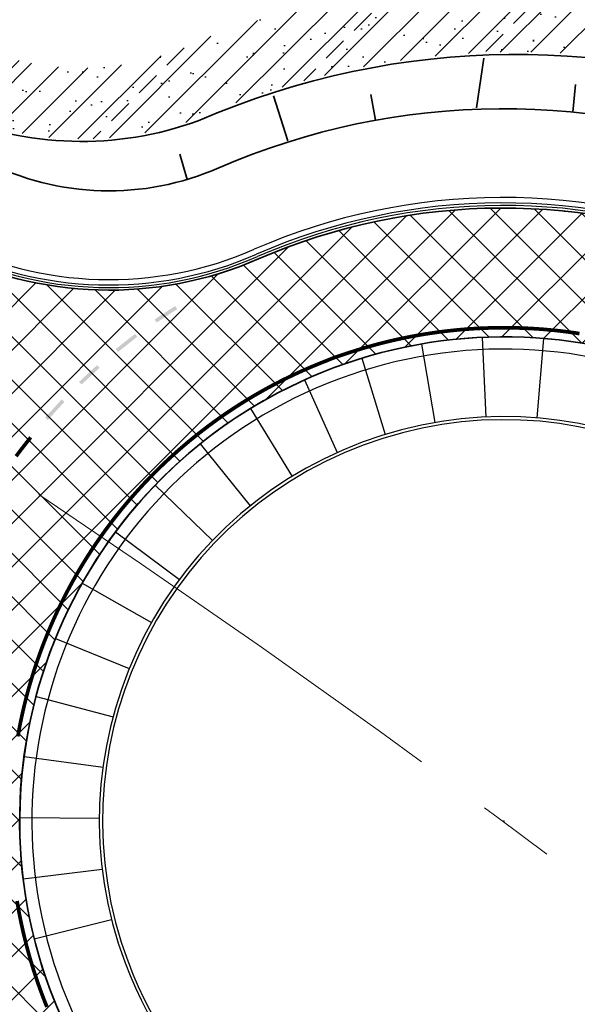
# Model space of a CAD drawing. Extents: x 100296 to 107772, y 404875 to 408930.
# Tile 65 of 97: x 101792 to 101815, y 407365 to 407405. Entities that reach past the tile are written whole.
import ezdxf

# ---------------------------------------------------------------- set-up
doc = ezdxf.new("R2010")
doc.units = 0
doc.linetypes.add('CENTER2', pattern=[28.575000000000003, 19.05, -3.175, 3.175, -3.175])
for name, color, linetype, lineweight in [('n-we-am_as_weg_hoofdrijbaan_cirkelboog-g', 1, 'CENTER2', 18), ('n-we-gw-grondwerk-g', 2, 'Continuous', 35), ('n-we-gw-grondwerk_watergang-g', 170, 'Continuous', 35), ('n-we-vh-verharding_kantverharding-g', 3, 'Continuous', 35)]:
    doc.layers.add(name, color=color, linetype=linetype, lineweight=lineweight)
for name, color, linetype in [('n-xx-gw-waterlijn-gd', 161, 'Continuous'), ('TDFPOINT_', 7, 'Continuous'), ('TDNA3100_beton', 251, 'Continuous'), ('TDNL----_bossages', 71, 'Continuous'), ('TDNL----_plangrens', 4, 'ENV-L14'), ('TDNL----_rotonde', 1, 'Continuous')]:
    doc.layers.add(name, color=color, linetype=linetype)
doc.linetypes.add('ENV-L14', pattern='A,12.5,-1.25,[144,env-shp.shx,S=0.125,R=0,X=0,Y=0.75],-1.25', length=15)

msp = doc.modelspace()

# ---------------------------------------------------------------- hatches: boundary and pattern name
at = {"layer": 'TDNA3100_beton'}
h = msp.add_hatch(dxfattribs=at)
h.set_pattern_fill('ANSI37', color=256, scale=10)
h.set_pattern_definition([(45, (0, 0), (-0.8838834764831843, 0.8838834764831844), []), (135, (0, 0), (-0.8838834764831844, -0.8838834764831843), [])])
edge = h.paths.add_edge_path(flags=16)
edge.add_line((101833.5368385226, 407357.0879982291), (101830.9853105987, 407354.0074911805))
edge.add_line((101830.9853105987, 407354.0074911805), (101850.1726047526, 407339.4179559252))
edge.add_arc((101850.7442144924, 407340.2384815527), 0.9999999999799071, 235.1374457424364, 410.3656657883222)
edge.add_line((101851.3821000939, 407341.008612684), (101833.5368385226, 407357.0879982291))
edge = h.paths.add_edge_path(flags=16)
edge.add_line((101797.8120248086, 407350.4094787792), (101794.6597209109, 407352.8710287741))
edge.add_line((101794.6597209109, 407352.8710287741), (101789.5440357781, 407345.7259792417))
edge.add_line((101789.5440357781, 407345.7259792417), (101780.628038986, 407333.2721017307))
edge.add_arc((101781.464674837, 407332.7243422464), 0.9999999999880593, 146.7865603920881, 322.0133072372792)
edge.add_line((101782.2528285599, 407332.1088638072), (101792.1201138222, 407343.7143896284))
edge.add_line((101792.1201138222, 407343.7143896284), (101797.8120248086, 407350.4094787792))
edge = h.paths.add_edge_path(flags=16)
edge.add_line((101783.9101485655, 407392.770434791), (101771.0377491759, 407400.5031779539))
edge.add_arc((101579.0148538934, 407059.9431338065), 390.965389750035, 60.5837631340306, 60.60383581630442)
edge.add_arc((101770.4911598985, 407399.6653100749), 1.000898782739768, 64.73003202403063, 234.2768576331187)
edge.add_arc((101653.7274277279, 407236.0572739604), 199.9999999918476, 54.23302436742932, 54.48636413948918, ccw=False)
edge.add_line((101770.6254464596, 407398.3374428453), (101782.30036164, 407389.9274537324))
edge.add_line((101782.30036164, 407389.9274537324), (101789.4278576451, 407384.7931839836))
edge.add_line((101789.4278576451, 407384.7931839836), (101791.6286588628, 407388.1332798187))
edge.add_line((101791.6286588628, 407388.1332798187), (101783.9101485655, 407392.770434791))
edge = h.paths.add_edge_path(flags=16)
edge.add_arc((101812.2376579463, 407372.1327614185), 19.74999999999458, 20.51467282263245, 200.5189716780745)
edge.add_arc((101812.2376578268, 407372.132761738), 19.75000000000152, 200.5189726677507, 380.5146718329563)
edge = h.paths.add_edge_path()
edge.add_line((101854.7402366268, 407342.9451826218), (101848.0581345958, 407335.8503267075))
edge.add_arc((101728.0743754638, 407175.8381473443), 200.0000000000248, 53.13591796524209, 56.79757343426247)
edge.add_line((101837.5941077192, 407343.1863718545), (101832.5610700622, 407346.4802038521))
edge.add_arc((101824.2320944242, 407333.7533713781), 15.21000000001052, 56.79757343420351, 107.261210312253)
edge.add_arc((101812.2399773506, 407372.1219195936), 24.98899369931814, 260.8585686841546, 287.414775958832, ccw=False)
edge.add_arc((101806.3299910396, 407335.3947217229), 12.21067029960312, 80.85856916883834, 138.8306837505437)
edge.add_line((101797.1381946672, 407343.4328401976), (101785.5140736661, 407330.1403572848))
edge.add_arc((101860.790828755, 407264.3117150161), 99.99999999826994, 138.8306837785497, 139.6287282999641)
edge.add_line((101784.6045106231, 407329.0855131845), (101776.8932764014, 407334.545653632))
edge.add_arc((101694.2251870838, 407390.8127577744), 99.99999999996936, 325.75927993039, 328.4291446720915)
edge.add_line((101779.4245230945, 407338.4574987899), (101787.178234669, 407351.075354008))
edge.add_arc((101774.2194156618, 407359.0385888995), 15.20999999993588, 328.4291446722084, 376.5198866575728)
edge.add_arc((101774.2191123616, 407359.0396116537), 15.20999999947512, 16.51586812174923, 21.69477131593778)
edge.add_arc((101812.2205722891, 407372.0594462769), 24.98882218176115, 175.3138468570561, 197.2189151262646, ccw=False)
edge.add_arc((101775.1454506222, 407375.0988744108), 12.21067741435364, 355.3123563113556, 414.2178437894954)
edge.add_line((101782.2850954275, 407385.0047370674), (101769.9838479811, 407393.9994212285))
edge.add_arc((101653.3554569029, 407237.0388271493), 195.5474615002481, 53.38608244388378, 54.48426293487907)
edge.add_line((101766.9541674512, 407396.2058547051), (101771.9950488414, 407404.3167783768))
edge.add_line((101771.9950488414, 407404.3167783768), (101789.2423751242, 407395.4441474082))
edge.add_arc((101796.1355154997, 407409.0024922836), 15.20999999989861, 243.0509548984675, 293.5426830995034)
edge.add_arc((101812.2067802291, 407372.1162282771), 25.02533300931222, 20.52964405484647, 113.54263287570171, ccw=False)
edge.add_arc((101831.5791762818, 407379.003213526), 4.481284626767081, 16.067554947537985, 24.93406609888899, ccw=False)
edge.add_arc((101812.2469752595, 407372.1347487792), 24.9905419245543, -10.792172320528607, 18.933640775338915, ccw=False)
edge.add_arc((101848.790210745, 407365.1689278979), 12.21067741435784, 169.2078280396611, 226.9725505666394)
edge.add_arc((101468.9132233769, 406942.8695717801), 555.8084009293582, 46.038672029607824, 48.05038421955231, ccw=False)
at = {"layer": 'TDNL----_bossages'}
h = msp.add_hatch(dxfattribs=at)
h.set_pattern_fill('ENV-A30', color=256)
h.set_pattern_definition([(45, (0, 0), (-0.6222539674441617, 0.6222539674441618), []), (45, (0, 3.1112698), (-3.111269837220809, 3.11126983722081), [1, -0.6]), (17, (0, 0), (0.5157491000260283, 1.596552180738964), [0, -1.632, -0.924, 0, -1.344]), (48, (0, 0), (-0.3683115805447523, 1.623436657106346), [0, -1.616, 0, -1.648, 0, -1.328]), (71, (0, 0), (-0.9582315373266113, 1.345261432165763), [0, -1.6, 0, -0.9599999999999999, -1.316])])
edge = h.paths.add_edge_path()
edge.add_arc((101795.0128586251, 407413.6948568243), 10.83513312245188, 253.6042597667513, 289.6806011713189)
edge.add_arc((101812.7676157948, 407370.708215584), 35.69022009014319, 23.596642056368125, 113.28013315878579, ccw=False)
edge.add_arc((101831.5791762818, 407379.0032135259), 15.1312846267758, 17.290486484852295, 23.326878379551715, ccw=False)
edge.add_arc((101812.2491184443, 407372.1348970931), 35.6384644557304, -10.793927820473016, 18.597220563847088, ccw=False)
edge.add_arc((101875.5707089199, 407361.0888695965), 28.64919476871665, 171.2225958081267, 180.1938231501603)
edge.add_arc((101849.0277267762, 407365.1841949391), 4.691516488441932, 169.9397186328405, 243.326500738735, ccw=False)
edge.add_arc((101812.2491184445, 407372.134897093), 32.73846445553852, 349.2060721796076, 378.6569494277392)
edge.add_arc((101831.5791762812, 407379.0032135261), 12.2312846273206, 17.14051832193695, 23.29592141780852)
edge.add_arc((101812.7676157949, 407370.7082155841), 32.79022009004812, 23.60895283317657, 113.4265665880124)
edge.add_arc((101795.0128528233, 407413.6948547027), 13.73513312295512, 251.06584083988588, 290.0912603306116, ccw=False)
edge.add_arc((101790.8805392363, 407401.6487931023), 0.9999999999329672, 156.5623768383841, 251.06582098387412, ccw=False)
edge.add_line((101789.9630455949, 407402.046543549), (101790.290852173, 407402.808197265))
edge.add_line((101790.290852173, 407402.808197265), (101790.7790373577, 407403.2451034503))
edge.add_line((101790.7790373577, 407403.2451034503), (101791.3677845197, 407403.3734532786))
edge.add_line((101791.3677845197, 407403.3734532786), (101791.9544241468, 407403.3003347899))

# ---------------------------------------------------------------- linework, layer by layer
at = {"layer": 'n-we-am_as_weg_hoofdrijbaan_cirkelboog-g', "flags": 128}
msp.add_lwpolyline([(101552.9128736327, 407468.6758614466, -0.193345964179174), (101887.2322361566, 407303.8166920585)], format="xyb", dxfattribs=at)
at = {"layer": 'n-we-gw-grondwerk-g'}
for p, q in [((101815.0437698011, 407401.0528224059), (101815.1540728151, 407402.1778859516)), ((101807.0033009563, 407400.7221506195), (101806.8128941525, 407401.7689045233)), ((101799.3184395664, 407398.3060014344), (101799.0125514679, 407399.3339698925))]:
    msp.add_line(p, q, dxfattribs=at)
at = {"layer": 'n-we-gw-grondwerk-g', "flags": 128}
for points in [[(101789.5098790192, 407401.001231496, 0.1923034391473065), (101799.7681897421, 407400.7026385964, -0.4133050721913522), (101842.72156019, 407383.8006448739, -0.02688610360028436), (101843.172037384, 407382.5772362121, -0.1292260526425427), (101844.3101139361, 407366.022456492, 0.2574961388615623), (101845.6782386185, 407361.8349500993, -0.2574961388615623)], [(101843.2217834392, 407359.2032533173, -0.2574961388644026), (101840.7737207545, 407366.6961947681, 0.1296699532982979), (101839.7449855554, 407381.4735123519, 0.0302400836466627), (101839.3873663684, 407382.4405067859, 0.4281462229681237), (101800.6079880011, 407398.7778675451, -0.2243268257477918), (101791.0778316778, 407399.0543550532, -0.2243268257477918)]]:
    msp.add_lwpolyline(points, format="xyb", dxfattribs=at)
for points in [[(101811.1250538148, 407401.2321768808), (101811.4139790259, 407403.2530824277)], [(101803.4171837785, 407399.8849279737), (101802.8391452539, 407401.7133601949)]]:
    msp.add_lwpolyline(points, dxfattribs=at)
at = {"layer": 'n-we-gw-grondwerk_watergang-g', "flags": 128}
for points in [[(101793.4874190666, 407410.1761524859, 0.1799384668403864), (101796.1574451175, 407410.0345060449, -0.410751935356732), (101851.894606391, 407387.7825676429, -0.02559283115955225), (101852.6852839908, 407385.6609891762, -0.121934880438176), (101854.3255899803, 407365.2349554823, 0.252732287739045), (101855.2562360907, 407362.5404417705), (101871.2866914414, 407347.8105995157)], [(101792.6919110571, 407408.341168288, 0.1847139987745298), (101796.8569977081, 407408.1587995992, -0.4113392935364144), (101850.060100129, 407386.985949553, -0.02576086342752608), (101850.7830483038, 407385.0430744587, -0.1220437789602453), (101852.3519508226, 407365.5586041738, 0.2527322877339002), (101853.9030276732, 407361.0677479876), (101869.9585396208, 407346.3148820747)]]:
    msp.add_lwpolyline(points, format="xyb", dxfattribs=at)
at = {"layer": 'n-we-vh-verharding_kantverharding-g'}
msp.add_lwpolyline([(101840.4582713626, 407356.2425944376, -0.2574961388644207), (101836.7952784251, 407367.4541503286, 0.1304479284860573), (101835.8854041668, 407380.243501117, 0.0387067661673), (101835.6427761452, 407380.8924112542, 0.4294940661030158), (101802.2269155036, 407395.0655113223, -0.2242488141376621), (101789.2423751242, 407395.4441474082)], format="xyb", dxfattribs=at)
for start, end in [(20.51897217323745, 200.5189721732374), (200.5146723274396, 20.51467232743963)]:
    msp.add_arc((101812.2376578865, 407372.1327615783), 19.75, start, end, dxfattribs=at)
at = {"layer": 'n-xx-gw-waterlijn-gd', "ltscale": 0.1, "const_width": 0.2}
msp.add_lwpolyline([(101882.2255500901, 407336.9756255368), (101878.3600678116, 407340.3813836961), (101874.4538901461, 407343.7755338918), (101870.6226155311, 407347.0627407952), (101854.5796318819, 407361.8040948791, -0.2527322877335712), (101853.3387704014, 407365.3967798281, 0.121987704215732), (101851.7341835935, 407385.3519827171, 0.02567336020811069), (101850.9773576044, 407387.3842487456, 0.4110564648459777), (101796.5048677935, 407409.0956807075, -0.1826834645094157)], format="xyb", dxfattribs=at)
at = {"layer": 'TDFPOINT_'}
msp.add_lwpolyline([(101830.7351618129, 407379.0540944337, 1.000037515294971), (101793.7406734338, 407365.2100405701, 0.9999624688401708)], format="xyb", close=True, dxfattribs=at)
at = {"layer": 'TDNL----_plangrens', "flags": 128}
msp.add_lwpolyline([(100739.2868531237, 407413.0773053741, -0.1432469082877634), (100723.7505059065, 407449.3200165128, -0.2568120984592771), (100723.9835513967, 407450.242528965), (100744.9920477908, 407466.2935291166, -0.1251981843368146), (100746.6634251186, 407466.9877947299), (100748.1899174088, 407467.1455317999, -0.01662278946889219), (100754.0056960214, 407467.4961851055), (100782.8030322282, 407465.5632297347), (100787.8641580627, 407465.3278006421), (100792.8370493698, 407465.0799898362), (100797.811689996, 407464.8174513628), (100802.7858689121, 407464.5411216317), (100807.7589475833, 407464.2499274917), (100812.7317610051, 407463.9438225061), (100817.6680972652, 407463.6251443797), (100822.5624550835, 407463.2468726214), (100827.4874784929, 407462.7971868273), (100832.4530212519, 407462.323053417), (100837.4226759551, 407461.8336265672), (100842.4600490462, 407461.3224250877), (100847.5447173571, 407460.8846589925), (100852.5621043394, 407460.4996338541), (100857.533290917, 407460.1032007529), (100862.5042160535, 407459.6918343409), (100867.2382117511, 407459.2858319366), (100871.9553312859, 407458.5639368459), (100877.078042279, 407457.7462141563), (100882.1363853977, 407457.1618671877), (100887.2161081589, 407456.4459117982), (100892.3942575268, 407455.9770318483), (100897.3752654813, 407455.5257063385), (100902.3451225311, 407455.0603486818), (100907.3147194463, 407454.5799719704), (100912.2604228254, 407454.086932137), (100917.178769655, 407453.5502276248), (100922.0474471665, 407452.9690408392), (100926.8478419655, 407452.2864379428), (100931.7183452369, 407451.4539315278), (100936.7456725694, 407450.5791563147), (100941.7869863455, 407449.776890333), (100946.8921338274, 407448.9683506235), (100952.1632787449, 407448.3001682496), (100957.3130568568, 407447.8805397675), (100962.2599555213, 407447.4627667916), (100966.9927298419, 407447.0181454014), (100971.6817808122, 407446.291575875), (100976.5814389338, 407445.4305197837), (100981.545518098, 407444.5437624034), (100986.5249101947, 407443.6402677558), (100991.5265217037, 407442.7400149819), (100992.3333587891, 407435.38393353), (101010.6455710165, 407439.3630608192), (101044.608, 407446.751), (101045.548, 407451.865), (101045.7354354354, 407470.8379496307), (101152.2257843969, 407468.5625046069), (101153.7960364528, 407444.8260170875, -0.02213634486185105), (101223.7604701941, 407453.4844729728, -0.0320152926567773), (101250.5344253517, 407454.5246229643), (101283.1644786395, 407454.7245967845), (101303.2885377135, 407454.8723369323), (101377.7011879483, 407457.6710294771), (101383.5089184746, 407454.8009643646), (101393.9781071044, 407453.974314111, 0.01091316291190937), (101394.4342178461, 407453.9295895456), (101414.3606890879, 407452.4138897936), (101422.6562773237, 407452.0257574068), (101432.620022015, 407451.5395023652), (101442.5110057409, 407451.0191673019), (101452.4179969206, 407450.3344773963), (101462.4607899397, 407449.6344693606), (101472.5223603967, 407449.0541699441), (101482.5245291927, 407448.4987364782), (101492.4849881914, 407447.9379462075), (101497.4547572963, 407447.6349291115), (101502.4503100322, 407447.3324351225), (101507.4178843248, 407447.0408123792), (101512.3472164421, 407446.7396753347), (101517.2551360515, 407446.423848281), (101522.1406321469, 407446.0899934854), (101527.001880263, 407445.7337952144), (101531.8384783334, 407445.3509116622), (101536.6499650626, 407444.937429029), (101541.4354322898, 407444.4895336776), (101546.1914001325, 407444.003742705), (101550.8870594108, 407443.4773872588), (101555.4986560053, 407442.8825057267), (101560.0952950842, 407442.1788330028), (101564.7255050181, 407441.3903345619), (101569.3554112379, 407440.5346323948), (101573.9628026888, 407439.6157972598), (101578.5586664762, 407438.6239808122), (101583.1819581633, 407437.5629141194), (101587.7868530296, 407436.4731342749), (101592.3199716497, 407435.3317581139), (101596.555412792, 407434.1846924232), (101627.1282734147, 407423.6446025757), (101632.4705592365, 407440.4841093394), (101650.339, 407434.411), (101666.6740270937, 407429.3078135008), (101657.6655, 407400.472), (101662.6088926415, 407398.9277443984), (101669.2436173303, 407419.5996078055, -0.4160609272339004), (101672.4015920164, 407421.213914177), (101686.8188945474, 407416.5001712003), (101691.4771224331, 407415.0073440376), (101696.1218678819, 407413.5198355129), (101700.7739103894, 407412.0309332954), (101705.4212743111, 407410.5441240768), (101710.0094546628, 407409.0586213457), (101714.5277926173, 407407.5101889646), (101719.0321050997, 407405.8844818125), (101723.522608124, 407404.1914698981), (101728.0310462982, 407402.4187230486), (101732.5468123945, 407400.6291159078), (101737.000462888, 407398.7995685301), (101741.4224732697, 407396.9056480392), (101745.8116049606, 407394.9519059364), (101750.1403689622, 407392.9356199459), (101754.441560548, 407390.8150480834), (101758.8122705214, 407388.5970964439), (101765.2851688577, 407385.3567358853), (101767.3039443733, 407384.3087319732, -0.3046151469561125), (101772.6553310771, 407374.5268600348, -0.000684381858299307), (101772.6576419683, 407374.5116243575, 0.06840167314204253), (101773.463728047, 407363.7446950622, -0.1929248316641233), (101772.2061085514, 407356.4116812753), (101761.3632122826, 407339.3168412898), (101767.9374814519, 407334.7351309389), (101793.5700687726, 407316.4915473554), (101804.7799126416, 407330.0685015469, -0.2278404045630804), (101810.7541325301, 407332.624157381, 0.0513531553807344), (101821.4791772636, 407333.2555937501, -0.1888825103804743), (101826.8280306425, 407332.1046559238), (101836.3172867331, 407325.8153332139, -0.0242377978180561), (101846.0771515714, 407317.5519636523), (101847.5256161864, 407316.0002340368), (101850.7438391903, 407312.4602044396), (101853.9160644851, 407308.8804043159), (101857.0392437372, 407305.2631292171), (101860.1122137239, 407301.6076019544), (101862.9283071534, 407298.166473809), (101916.7725156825, 407216.9823138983), (101968.2095316, 407134.085549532), (101972.0680222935, 407127.4044557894), (101996.3016819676, 407098.1006054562), (102005.3636419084, 407086.7923990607), (102008.4455566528, 407082.8770219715), (102011.5312600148, 407078.9154207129), (102014.7330905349, 407074.9868383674), (102018.0273461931, 407071.2001643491), (102021.213875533, 407067.3811769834), (102024.4343625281, 407063.5107446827), (102027.7920052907, 407059.7018421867), (102031.2060533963, 407056.0451865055), (102034.4701153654, 407052.2660668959), (102037.8950437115, 407048.5364918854), (102041.3242290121, 407044.8809278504), (102044.6892805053, 407041.1927022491), (102048.062628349, 407037.4909567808), (102051.4265681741, 407033.7851454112), (102054.7863551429, 407030.0660903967), (102058.1700042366, 407026.3527772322), (102061.6430361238, 407022.5865128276), (102065.4236075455, 407019.1085134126), (102069.0570478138, 407015.6252103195), (102072.7371080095, 407012.1764129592), (102076.3084791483, 407008.7003393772), (102079.8032150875, 407005.1167932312), (102083.4107446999, 407001.4937230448), (102087.2288076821, 406998.0618074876), (102090.9768445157, 406994.6662037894), (102094.6957694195, 406991.2762417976), (102098.3172932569, 406987.8248914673), (102101.9037628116, 406984.3152863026), (102105.514434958, 406980.7606320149), (102109.2436806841, 406977.2846959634), (102112.9614025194, 406973.8682140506), (102116.5968847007, 406970.4177357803), (102120.1900888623, 406966.9185457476), (102123.7636938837, 406963.3923458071), (102127.3186001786, 406959.8446940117), (102130.8673184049, 406956.2858512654), (102134.3984696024, 406952.7324721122), (102137.8703518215, 406949.134502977), (102141.3392761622, 406945.5154070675), (102144.7916693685, 406941.8925993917), (102148.2066380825, 406938.2847015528), (102151.591264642, 406934.7038003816), (102154.9179764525, 406931.144410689), (102158.1663152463, 406927.571607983), (102161.3633685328, 406923.9946696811), (102164.4951998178, 406920.416269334), (102167.5444855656, 406916.8255081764), (102170.5009577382, 406913.2067352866), (102173.3746593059, 406909.5538928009), (102176.1911296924, 406905.8458702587), (102178.9661418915, 406902.1023029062), (102181.6576957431, 406898.3156077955), (102184.2475456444, 406894.4584023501), (102186.7626818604, 406890.5330235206), (102189.2210549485, 406886.5538268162), (102191.6193578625, 406882.5586534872), (102193.872053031, 406878.489748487), (102196.0601617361, 406874.3484781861), (102198.2099117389, 406870.1715401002), (102200.3067599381, 406865.9744227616), (102202.2400386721, 406861.9103414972), (102208.465244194, 406847.878116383), (102209.6121585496, 406844.5372614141), (102211.0649557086, 406840.0639923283), (102212.4430000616, 406835.5671323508), (102213.7459257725, 406831.0478718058), (102214.9747002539, 406826.502697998), (102216.1359940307, 406821.9171271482), (102217.2390980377, 406817.2844843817), (102218.2915979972, 406812.6067463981), (102219.3011634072, 406807.8862975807), (102219.3246354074, 406807.7716276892, -0.01468118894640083), (102222.2070547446, 406791.2321912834), (102224.1106866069, 406778.0280173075, -0.003491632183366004), (102224.2736762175, 406776.8387255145), (102225.1210636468, 406769.3400668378, 0.06164122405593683), (102220.7860359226, 406763.286188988), (102219.487004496, 406761.1443225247, -0.02894925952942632), (102216.0281873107, 406759.5540853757), (102209.6612383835, 406756.6434481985), (102212.6380790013, 406750.1316808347), (102212.77, 406736.71, 0.1949923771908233), (102231.938, 406746.034, -0.1182563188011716), (102234.9904854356, 406749.1419155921, -0.1890750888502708), (102261.2598711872, 406754.0644418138, -0.1534905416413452), (102274.9210317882, 406742.5228634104, 0.1862880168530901), (102288.2419999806, 406736.7960004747), (102295.5075904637, 406736.4679397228), (102295.097, 406742.8529999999), (102293.275, 406749.549), (102279.2849996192, 406779.295000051), (102275.5991873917, 406787.1777848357), (102279.4587552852, 406788.9459752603), (102271.4026836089, 406806.5311529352), (102262.4540478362, 406826.0646631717), (102245.515, 406863.059), (102225.87, 406905.623), (102192.8063339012, 406977.3803082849), (102173.546, 407019.093), (102144.190463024, 407082.7360132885), (102101.988, 407174.612), (102101.566, 407175.532), (102070.4468670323, 407156.0684514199), (102058.354, 407182.319), (102047.5404334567, 407175.6813301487), (102037.7386760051, 407186.3790545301), (102032.8737539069, 407192.2988376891), (102029.2553724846, 407196.1383378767), (102025.8279523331, 407199.7673564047), (102022.4062014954, 407203.4489770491), (102018.9034408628, 407207.134564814), (102015.3890318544, 407210.7857540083), (102011.8287798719, 407214.4412381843), (102008.1815634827, 407218.0760114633), (102004.4896749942, 407221.6385286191), (102000.8430871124, 407225.1065726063), (101997.2583547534, 407228.5940823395), (101993.6283724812, 407232.1221065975), (101989.9613858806, 407235.6453382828), (101986.2873501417, 407239.1387797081), (101982.6180170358, 407242.6254234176), (101978.9227459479, 407246.1111594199), (101975.2116158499, 407249.5827576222), (101971.5104913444, 407253.0219196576), (101967.8468065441, 407256.4561304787), (101964.1903220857, 407259.9111417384), (101960.5379165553, 407263.3704358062), (101956.9739235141, 407266.7716227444), (101953.5361971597, 407270.2429437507), (101950.0223833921, 407273.8632493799), (101946.432497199, 407277.4473754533), (101942.9088871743, 407281.0001411), (101939.3637674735, 407284.6020653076), (101935.7444445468, 407288.2470343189), (101932.0719089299, 407291.84784094), (101928.4193473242, 407295.4278545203), (101924.8128497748, 407298.9440535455), (101921.30469434, 407302.5331047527), (101917.6952811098, 407306.2387222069), (101913.9598197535, 407309.9643887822), (101910.1561761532, 407313.5973941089), (101906.3701413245, 407317.1734101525), (101902.5633412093, 407320.7294047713), (101898.7350089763, 407324.2754705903), (101894.865215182, 407327.7956235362), (101890.9789067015, 407331.2677026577), (101887.0921628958, 407334.7055557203), (101883.2156468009, 407338.1024407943), (101879.3478150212, 407341.5102690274), (101875.4341977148, 407344.9108836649), (101871.6187293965, 407348.184528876), (101855.5945381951, 407362.908615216, -0.252732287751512), (101854.8189997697, 407365.1540433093, 0.1219095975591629), (101853.160822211, 407385.8155261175, 0.02555492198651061), (101852.3532278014, 407387.9817338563, 0.410588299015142), (101795.9860066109, 407410.5048574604, -0.1781397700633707), (101793.686296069, 407410.6348985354), (101790.4019609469, 407411.668594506), (101780.4093043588, 407411.564745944), (101774.5637554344, 407415.6563702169), (101770.1026121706, 407418.4881787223), (101765.7700462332, 407421.1949870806), (101761.4530778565, 407423.9068112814), (101757.1010279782, 407426.6240563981), (101752.7171137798, 407429.3322341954), (101748.2987497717, 407432.0176099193), (101743.8583449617, 407434.6670367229), (101739.4028961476, 407437.2885627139), (101734.9258776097, 407439.8847577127), (101730.4282281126, 407442.4560645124), (101725.9088968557, 407445.0029430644), (101721.3234984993, 407447.5493291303), (101716.643072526, 407450.0290661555), (101711.9138482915, 407452.4146030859), (101707.14254933, 407454.7043808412), (101702.3382069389, 407456.8998975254), (101697.3802279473, 407459.0647878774), (101685.0442659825, 407463.694816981, -0.1468987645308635), (101683.5931488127, 407464.9576400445), (101689.2460461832, 407482.7452718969), (101683.8929278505, 407484.4217690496), (101690.3095472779, 407504.9613563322), (101682.1033402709, 407507.9069741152), (101666.1502361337, 407456.9244774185), (101657.685, 407459.121), (101639.766, 407464.547), (101639.6848731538, 407464.286037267), (101635.455, 407465.601), (101641.2368877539, 407483.1673876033), (101645.3070783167, 407495.5333393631), (101642.08, 407496.719), (101607.129, 407511.646), (101612.392, 407526.001), (101581.9927761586, 407524.6711243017), (101579.507, 407517.488), (101575.394, 407510.198), (101573.121, 407508.777), (101557.269, 407506.807), (101530.824, 407506.206), (101519.057, 407505.9295), (101507.29, 407505.653), (101484.731, 407504.656), (101459.4970002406, 407502.9339999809), (101427.265, 407501.014), (101421.153, 407500.943), (101415.041, 407500.872), (101396.604, 407500.255), (101374.489, 407495.756), (101364.292, 407497.12), (101352.064, 407497.113), (101349.584, 407498.703), (101347.492, 407498.976), (101346.248, 407498.39), (101332.711, 407497.804), (101330.029, 407500.122), (101327.997, 407500.331), (101324.518, 407498.84), (101295.0025000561, 407497.5727500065), (101253.763, 407494.725), (101210.4137285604, 407493.4934766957), (101206.7884684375, 407493.7309266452), (101197.0638609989, 407494.5303303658), (101185.9039147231, 407498.0142404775), (101174.0331793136, 407511.4702623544), (101174.4546239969, 407521.5211993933), (101154.6252836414, 407522.2652829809), (101154.2083935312, 407511.1554345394), (101154.051, 407506.961), (101128.647, 407505.961), (101129.0380046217, 407486.7394898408), (101083.0871679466, 407487.8812979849), (101045.9118887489, 407488.6992458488), (101046.3370769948, 407524.6601912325), (101018.1971858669, 407520.3057887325), (101013.5162212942, 407520.0233946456), (101008.5055510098, 407519.6889133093), (101003.3278527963, 407519.3714202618), (100998.0189341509, 407518.7722314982), (100992.8767621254, 407518.0417143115), (100987.8311479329, 407517.2949666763), (100982.8743091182, 407516.548258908), (100977.9756107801, 407515.9011969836), (100973.021429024, 407515.3099810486), (100968.0356534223, 407514.7297814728), (100963.0642501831, 407514.1713638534), (100958.0894396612, 407513.6461830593), (100953.0187230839, 407513.1257647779), (100947.9025235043, 407512.5016955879), (100942.8965042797, 407511.8459516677), (100937.9354207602, 407511.2501073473), (100932.945616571, 407510.6656230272), (100927.9678885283, 407510.097328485), (100923.118977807, 407509.573647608), (100918.2623512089, 407509.2318318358), (100913.264804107, 407508.8949604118), (100908.2712983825, 407508.5623464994), (100903.2814429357, 407508.2379132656), (100898.2969714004, 407507.9285830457), (100893.3127863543, 407507.634024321), (100888.335696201, 407507.3546192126), (100883.3395973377, 407507.0980498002), (100878.1677554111, 407506.8208152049), (100872.9150871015, 407506.3168428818), (100867.8334380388, 407505.7110839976), (100863.070008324, 407505.1637142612), (100858.3301173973, 407504.9165309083), (100853.3688178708, 407504.7007340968), (100848.3866447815, 407504.4989376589), (100843.338585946, 407504.3095797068), (100838.2504970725, 407504.0439332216), (100833.2277906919, 407503.7446781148), (100828.2439887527, 407503.4625895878), (100823.2604741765, 407503.1953667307), (100818.3258485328, 407502.9454707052), (100813.4190250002, 407502.775390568), (100808.4645068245, 407502.6531743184), (100803.4839859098, 407502.5451432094), (100798.5037448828, 407502.4519455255), (100793.5217865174, 407502.3735497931), (100789.3470216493, 407502.3180645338, -0.01241394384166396), (100787.9797520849, 407502.3419967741), (100756.1665438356, 407501.1664304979, -0.2041488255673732), (100733.4635350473, 407510.6820490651, 0.4726042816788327), (100669.2085629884, 407512.9869992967, -0.1892506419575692), (100667.842368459, 407512.2877777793), (100642.4923923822, 407510.2000546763), (100642.1924592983, 407512.8714210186), (100631.0883577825, 407512.6136525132, -0.01041102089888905), (100621.579562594, 407512.591199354), (100613.9257211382, 407512.724990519), (100603.9295775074, 407512.9084297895), (100593.9312608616, 407513.0919079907), (100583.9329442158, 407513.2753861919), (100573.9346275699, 407513.4588643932), (100563.9363109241, 407513.6423425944), (100553.9379942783, 407513.8258207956), (100548.9388359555, 407513.9175598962), (100543.9396776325, 407514.0092989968), (100538.9405193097, 407514.1010380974), (100533.9413609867, 407514.192777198), (100523.943044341, 407514.3762553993), (100513.9447276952, 407514.5597336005), (100503.9464110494, 407514.7432118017), (100493.9480943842, 407514.9266900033), (100483.9487675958, 407515.1101867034), (100473.9326938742, 407515.2932313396), (100453.4691547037, 407515.6471500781, 0.03070555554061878), (100439.2612938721, 407515.0201980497), (100391.2823731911, 407509.0467019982), (100383.0104473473, 407506.9291155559), (100371.0620297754, 407505.8856489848), (100362.02, 407505.096), (100330.373, 407500), (100299.9108642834, 407493.9015717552), (100308.1638358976, 407454.1758354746), (100345.8670108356, 407460.7626251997), (100370.687, 407465.099), (100400, 407467.735), (100436.284, 407469.121), (100480.738, 407467.998), (100527.748, 407460.884), (100583.384, 407446.232), (100637.584, 407424.585), (100688.405, 407397.253), (100715.467, 407378.851), (100722.6490746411, 407379.9424874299), (100725.1059398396, 407378.111884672), (100734.5947126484, 407380.5295391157), (100753.2682522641, 407385.5147464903), (100765.323, 407388.29), (100752.0680625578, 407397.5410917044)], format="xyb", close=True, dxfattribs=at)
at = {"layer": 'TDNL----_rotonde', "ltscale": 0.1, "flags": 128}
for points in [[(101811.3533373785, 407391.8629536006), (101811.4988584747, 407388.6162131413)], [(101813.8512411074, 407391.816736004), (101813.5857147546, 407388.5776009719)], [(101808.8695842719, 407391.5934547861), (101809.4238242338, 407388.3910622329)], [(101806.4397260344, 407391.0125519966), (101807.393816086, 407387.9057510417)], [(101804.1026445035, 407390.1295406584), (101805.4413175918, 407387.1680453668)], [(101801.8957369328, 407388.958550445), (101803.5975720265, 407386.1897497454)], [(101799.8543175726, 407387.5183191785), (101801.8920824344, 407384.9865185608)], [(101798.0110525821, 407385.8318929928), (101800.3521395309, 407383.5776055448)], [(101796.3954373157, 407383.9262575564), (101799.0023850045, 407381.9855556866)], [(101795.0333243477, 407381.8319062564), (101797.8644172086, 407380.2358444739)], [(101793.9465097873, 407379.5823522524), (101796.9564455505, 407378.3564702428)], [(101793.1523845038, 407377.2135922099), (101796.2929991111, 407376.3775061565)], [(101792.6636558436, 407374.7635302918), (101795.8846941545, 407374.3306189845)], [(101792.4881442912, 407372.271371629), (101795.7380642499, 407372.2485623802)], [(101792.6286583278, 407369.7769949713), (101795.8554557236, 407370.1646527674)], [(101793.0829494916, 407367.3203145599), (101796.2349901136, 407368.1122362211)]]:
    msp.add_lwpolyline(points, dxfattribs=at)
at = {"layer": 'TDNL----_rotonde'}
for centre, radius, start, end in [((101812.2067378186, 407372.116411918), 25.45512551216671, 20.52904328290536, 113.5044543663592), ((101812.2092720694, 407372.1055341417), 25.24613339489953, 20.55426337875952, 113.4989761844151), ((101812.2067698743, 407372.116273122), 25.13028757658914, 20.52949545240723, 113.5030494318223), ((101796.135534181, 407409.0024827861), 15.105, 243.0508759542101, 293.6085200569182), ((101796.135534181, 407409.0024827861), 15, 243.0508759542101, 293.6085200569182), ((101796.1355560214, 407409.0023698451), 14.77990922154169, 243.0506020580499, 293.6086178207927), ((101812.2376578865, 407372.1327615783), 19.25, 20.51897217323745, 200.5189721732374), ((101812.2376578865, 407372.1327615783), 16.5, 20.51897217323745, 200.5189721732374), ((101812.2376578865, 407372.1327615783), 16.37, 20.51897217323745, 200.5189721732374), ((101812.2376578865, 407372.1327615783), 19.25, 200.5146723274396, 20.51467232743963), ((101812.2376578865, 407372.1327615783), 16.5, 200.5146723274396, 20.51467232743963), ((101812.2376578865, 407372.1327615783), 16.37, 200.5146723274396, 20.51467232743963)]:
    msp.add_arc(centre, radius, start, end, dxfattribs=at)
at = {"layer": 'TDNL----_rotonde', "linetype": 'ByBlock'}
for p in [(101814.7038046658, 407397.0108266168), (101799.9214617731, 407387.5721208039), (101801.9481775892, 407385.0314667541), (101812.2376578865, 407372.1327615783), (101812.2376578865, 407372.1327615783), (101812.2376578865, 407372.1327615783), (101812.2376578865, 407372.1327615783), (101793.6228624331, 407365.5333759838)]:
    msp.add_point(p, dxfattribs=at)
at = {"layer": 'TDNL----_rotonde'}
for points in [[(101797.9888101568, 407392.5966538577), (101798.0707993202, 407392.4710442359), (101798.8261508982, 407393.1432112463), (101798.9081400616, 407393.0176016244)], [(101810.0967488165, 407392.0681309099), (101810.0807317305, 407392.2172762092), (101809.8493755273, 407392.0400102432), (101809.8315077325, 407392.1889451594)], [(101810.3444522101, 407392.0931777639), (101810.3302883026, 407392.2425104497), (101810.0967488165, 407392.0681309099), (101810.0807317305, 407392.2172762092)], [(101810.5924475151, 407392.1151469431), (101810.58013897, 407392.2646439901), (101810.3444522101, 407392.0931777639), (101810.3302883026, 407392.2425104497)], [(101810.8406964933, 407392.1340350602), (101810.8302452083, 407392.2836734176), (101810.5924475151, 407392.1151469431), (101810.58013897, 407392.2646439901)], [(101811.0891608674, 407392.1498392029), (101811.0805684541, 407392.2995957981), (101810.8406964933, 407392.1340350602), (101810.8302452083, 407392.2836734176)], [(101811.337802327, 407392.1625569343), (101811.3310701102, 407392.3124086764), (101811.0891608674, 407392.1498392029), (101811.0805684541, 407392.2995957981)], [(101811.5865825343, 407392.1721862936), (101811.5817115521, 407392.3221100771), (101811.337802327, 407392.1625569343), (101811.3310701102, 407392.3124086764)], [(101811.8354631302, 407392.1787257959), (101811.8324541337, 407392.3286985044), (101811.5865825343, 407392.1721862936), (101811.5817115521, 407392.3221100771)], [(101812.0844057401, 407392.1821744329), (101812.0832591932, 407392.3321729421), (101811.8354631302, 407392.1787257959), (101811.8324541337, 407392.3286985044)], [(101812.3333719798, 407392.1825316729), (101812.3340880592, 407392.3325328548), (101812.0844057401, 407392.1821744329), (101812.0832591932, 407392.3321729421)], [(101812.5823234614, 407392.1797974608), (101812.5849020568, 407392.3297781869), (101812.3333719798, 407392.1825316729), (101812.3340880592, 407392.3325328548)], [(101812.8312217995, 407392.1739722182), (101812.8356625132, 407392.3239093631), (101812.5823234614, 407392.1797974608), (101812.5849020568, 407392.3297781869)], [(101813.0800286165, 407392.1650568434), (101813.0863307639, 407392.3149272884), (101812.8312217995, 407392.1739722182), (101812.8356625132, 407392.3239093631)], [(101813.3287055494, 407392.1530527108), (101813.3368681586, 407392.3028333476), (101813.0800286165, 407392.1650568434), (101813.0863307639, 407392.3149272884)], [(101813.5772142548, 407392.1379616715), (101813.5872360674, 407392.2876294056), (101813.3287055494, 407392.1530527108), (101813.3368681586, 407392.3028333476)], [(101813.8255164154, 407392.1197860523), (101813.8373958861, 407392.2693178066), (101813.5772142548, 407392.1379616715), (101813.5872360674, 407392.2876294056)], [(101814.0735737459, 407392.0985286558), (101814.087309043, 407392.247901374), (101813.8255164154, 407392.1197860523), (101813.8373958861, 407392.2693178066)], [(101814.3213479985, 407392.0741927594), (101814.3369370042, 407392.2233834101), (101814.0735737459, 407392.0985286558), (101814.087309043, 407392.247901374)], [(101814.5688009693, 407392.0467821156), (101814.5862412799, 407392.1957676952), (101814.3213479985, 407392.0741927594), (101814.3369370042, 407392.2233834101)], [(101796.4043207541, 407391.3871297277), (101796.4973472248, 407391.2694603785), (101797.1887299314, 407392.0072641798), (101797.2817564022, 407391.8895948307)], [(101807.8868366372, 407391.7050071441), (101807.8542862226, 407391.8514357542), (101807.6441426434, 407391.6494738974), (101807.6097765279, 407391.7954870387)], [(101808.1302014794, 407391.7575225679), (101808.0994717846, 407391.904344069), (101807.8868366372, 407391.7050071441), (101807.8542862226, 407391.8514357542)], [(101808.3741996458, 407391.8070120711), (101808.3452954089, 407391.9542038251), (101808.1302014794, 407391.7575225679), (101808.0994717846, 407391.904344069)], [(101808.6187935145, 407391.8534680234), (101808.5917191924, 407392.0010073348), (101808.3741996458, 407391.8070120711), (101808.3452954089, 407391.9542038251)], [(101808.863945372, 407391.8968832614), (101808.8387051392, 407392.0447473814), (101808.6187935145, 407391.8534680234), (101808.5917191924, 407392.0010073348)], [(101809.1096174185, 407391.9372510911), (101809.0862151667, 407392.0854172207), (101808.863945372, 407391.8968832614), (101808.8387051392, 407392.0447473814)], [(101809.3557717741, 407391.9745652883), (101809.3342111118, 407392.1230105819), (101809.1096174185, 407391.9372510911), (101809.0862151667, 407392.0854172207)], [(101809.6023704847, 407392.0088200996), (101809.5826547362, 407392.1575216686), (101809.3557717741, 407391.9745652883), (101809.3342111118, 407392.1230105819)], [(101809.8493755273, 407392.0400102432), (101809.8315077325, 407392.1889451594), (101809.6023704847, 407392.0088200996), (101809.5826547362, 407392.1575216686)], [(101814.8158945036, 407392.0163009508), (101814.8351834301, 407392.1650584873), (101814.5688009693, 407392.0467821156), (101814.5862412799, 407392.1957676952)], [(101815.0625905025, 407391.982753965), (101815.0837250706, 407392.1312605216), (101814.8158945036, 407392.0163009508), (101814.8351834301, 407392.1650584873)], [(101815.3088509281, 407391.9461463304), (101815.3318278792, 407392.0943790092), (101815.0625905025, 407391.982753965), (101815.0837250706, 407392.1312605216)], [(101806.4420411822, 407391.3268562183), (101806.3986816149, 407391.4704557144), (101806.2041540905, 407391.2534120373), (101806.1590147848, 407391.3964620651)], [(101806.6808218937, 407391.3973408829), (101806.6392487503, 407391.5414677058), (101806.4420411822, 407391.3268562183), (101806.3986816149, 407391.4704557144)], [(101806.9204594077, 407391.4648551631), (101806.8806790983, 407391.6094870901), (101806.6808218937, 407391.3973408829), (101806.6392487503, 407391.5414677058)], [(101807.1609167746, 407391.5293886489), (101807.122935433, 407391.6745033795), (101806.9204594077, 407391.4648551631), (101806.8806790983, 407391.6094870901)], [(101807.4021569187, 407391.5909313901), (101807.3659804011, 407391.7365065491), (101807.1609167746, 407391.5293886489), (101807.122935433, 407391.6745033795)], [(101807.6441426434, 407391.6494738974), (101807.6097765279, 407391.7954870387), (101807.4021569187, 407391.5909313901), (101807.3659804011, 407391.7365065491)], [(101805.2593732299, 407390.9375906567), (101805.2027678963, 407391.0765032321), (101805.0294015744, 407390.8422106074), (101804.9710757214, 407390.9804096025)], [(101805.4942039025, 407391.0202881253), (101805.4452578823, 407391.1620807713), (101805.2593732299, 407390.9375906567), (101805.2086703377, 407391.0787646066)], [(101805.7300433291, 407391.1000633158), (101805.6828617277, 407391.2424527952), (101805.4942039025, 407391.0202881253), (101805.4452578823, 407391.1620807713)], [(101805.9668551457, 407391.1769039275), (101805.9214452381, 407391.3198682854), (101805.7300433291, 407391.1000633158), (101805.6828617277, 407391.2424527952)], [(101806.2041540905, 407391.2534120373), (101806.1590147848, 407391.3964620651), (101805.9671972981, 407391.1770196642), (101805.9202852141, 407391.3194981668)], [(101794.9090615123, 407390.0506246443), (101795.0112654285, 407389.9408322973), (101795.6409609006, 407390.7319379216), (101795.7431648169, 407390.6221455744)], [(101804.3375976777, 407390.5607699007), (101804.2784938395, 407390.6986379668), (101804.1093853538, 407390.4612538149), (101804.0485741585, 407390.5983773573)], [(101804.5670281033, 407390.6574445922), (101804.5096407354, 407390.7960359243), (101804.3375976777, 407390.5607699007), (101804.2784938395, 407390.6986379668)], [(101804.7976412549, 407390.751262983), (101804.7419792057, 407390.8905562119), (101804.5670281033, 407390.6574445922), (101804.5096407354, 407390.7960359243)], [(101805.0294015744, 407390.8422106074), (101804.9754734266, 407390.9821842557), (101804.7976412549, 407390.751262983), (101804.7419792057, 407390.8905562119)], [(101803.4324078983, 407390.1458128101), (101803.3665319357, 407390.2805763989), (101803.2094178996, 407390.0350889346), (101803.1418736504, 407390.1690241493)], [(101803.6567555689, 407390.2537592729), (101803.5925580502, 407390.389330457), (101803.4324078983, 407390.1458128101), (101803.3665319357, 407390.2805763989)], [(101803.8824263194, 407390.358911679), (101803.8199171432, 407390.4952695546), (101803.6567555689, 407390.2537592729), (101803.5925580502, 407390.389330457)], [(101804.1093853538, 407390.4612538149), (101804.0485741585, 407390.5983773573), (101803.8824263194, 407390.358911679), (101803.8199171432, 407390.4952695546)], [(101802.548936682, 407389.6864256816), (101802.4764510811, 407389.8177523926), (101802.3317190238, 407389.5647671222), (101802.2576083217, 407389.6951836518)], [(101802.7676482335, 407389.805377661), (101802.6967989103, 407389.9375943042), (101802.548936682, 407389.6864256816), (101802.4764510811, 407389.8177523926)], [(101802.9878199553, 407389.9216047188), (101802.918617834, 407390.0546909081), (101802.7676482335, 407389.805377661), (101802.6967989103, 407389.9375943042)], [(101803.2094178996, 407390.0350889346), (101803.1418736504, 407390.1690241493), (101802.9878199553, 407389.9216047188), (101802.918617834, 407390.0546909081)], [(101801.9018991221, 407389.3134057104), (101801.8245727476, 407389.4419416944), (101801.689363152, 407389.1837416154), (101801.6104467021, 407389.311307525)], [(101802.1160287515, 407389.4404207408), (101802.0403043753, 407389.5699069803), (101801.9018991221, 407389.3134057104), (101801.8245727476, 407389.4419416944)], [(101802.3317190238, 407389.5647671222), (101802.2576083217, 407389.6951836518), (101802.1160287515, 407389.4404207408), (101802.0403043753, 407389.5699069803)], [(101793.526335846, 407388.5980008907), (101793.6370527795, 407388.4967993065), (101794.2009673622, 407389.3360637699), (101794.3116842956, 407389.2348621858)], [(101801.2692030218, 407388.9165466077), (101801.1871431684, 407389.0421135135), (101801.0616436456, 407388.7790568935), (101800.978030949, 407388.903595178)], [(101801.4784536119, 407389.0514484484), (101801.3979592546, 407389.1780246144), (101801.2692030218, 407388.9165466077), (101801.1871431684, 407389.0421135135)], [(101801.689363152, 407389.1837416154), (101801.6104467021, 407389.311307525), (101801.4784536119, 407389.0514484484), (101801.3979592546, 407389.1780246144)], [(101800.6517262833, 407388.4963990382), (101800.5650468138, 407388.6188226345), (101800.4494315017, 407388.3512744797), (101800.3612385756, 407388.4726123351)], [(101800.8558074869, 407388.6390005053), (101800.7706548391, 407388.7624909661), (101800.6517262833, 407388.4963990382), (101800.5650468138, 407388.6188226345)], [(101801.0616436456, 407388.7790568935), (101800.978030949, 407388.903595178), (101800.8558074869, 407388.6390005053), (101800.7706548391, 407388.7624909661)], [(101800.2489543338, 407388.2036492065), (101800.1592615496, 407388.323882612), (101800.050325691, 407388.0535459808), (101799.9591468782, 407388.1726563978)], [(101800.4494315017, 407388.3512744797), (101800.3612385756, 407388.4726123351), (101800.2489543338, 407388.2036492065), (101800.1592615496, 407388.323882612)], [(101792.9944111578, 407387.736814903), (101792.8773622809, 407387.8306208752), (101792.8426422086, 407387.5474411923), (101792.7251343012, 407387.640674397)], [(101799.6587361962, 407387.7459986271), (101799.5646277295, 407387.8628081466), (101799.4658357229, 407387.5886019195), (101799.3702840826, 407387.7042338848)], [(101799.8535761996, 407387.9009879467), (101799.760925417, 407388.0189570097), (101799.6587361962, 407387.7459986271), (101799.5646277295, 407387.8628081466)], [(101800.050325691, 407388.0535459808), (101799.9591468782, 407388.1726563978), (101799.8535761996, 407387.9009879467), (101799.760925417, 407388.0189570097)], [(101792.6929605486, 407387.3568798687), (101792.5745458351, 407387.4489586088), (101792.545150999, 407387.1648628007), (101792.4258408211, 407387.2557782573)], [(101792.8426422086, 407387.5474411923), (101792.7251343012, 407387.640674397), (101792.6929605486, 407387.3568798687), (101792.5745458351, 407387.4489586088)], [(101799.2749045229, 407387.4288220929), (101799.1779244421, 407387.5432586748), (101799.0859720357, 407387.2666837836), (101798.9875784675, 407387.3799073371)], [(101799.4658357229, 407387.5886019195), (101799.3702840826, 407387.7042338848), (101799.2749045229, 407387.4288220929), (101799.1779244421, 407387.5432586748)], [(101792.545150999, 407387.1648628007), (101792.4258408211, 407387.2557782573), (101792.3992277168, 407386.9714083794), (101792.279033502, 407387.0611518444)], [(101798.7142194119, 407386.9354320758), (101798.6130445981, 407387.046177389), (101798.5314565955, 407386.7663697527), (101798.4289144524, 407386.8758502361)], [(101798.8990673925, 407387.1022119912), (101798.7992755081, 407387.2142050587), (101798.7142194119, 407386.9354320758), (101798.6130445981, 407387.046177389)], [(101799.0859720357, 407387.2666837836), (101798.9875784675, 407387.3799073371), (101798.8990673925, 407387.1022119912), (101798.7992755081, 407387.2142050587)], [(101798.3508071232, 407386.5950510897), (101798.2469134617, 407386.7032498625), (101798.1722988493, 407386.4215025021), (101798.0670696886, 407386.5284028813)], [(101798.5314565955, 407386.7663697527), (101798.4289144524, 407386.8758502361), (101798.3508071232, 407386.5950510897), (101798.2469134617, 407386.7032498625)], [(101797.9959592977, 407386.2457507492), (101797.8894108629, 407386.351336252), (101797.821815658, 407386.0678229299), (101797.7139643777, 407386.1720772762)], [(101798.1722988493, 407386.4215025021), (101798.0670696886, 407386.5284028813), (101797.9959592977, 407386.2457507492), (101797.8894108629, 407386.351336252)], [(101797.4802231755, 407385.7055491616), (101797.3698162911, 407385.8070931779), (101797.3128270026, 407385.5212590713), (101797.2011677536, 407385.621424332)], [(101797.6498947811, 407385.8877464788), (101797.5407572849, 407385.9906535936), (101797.4802231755, 407385.7055491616), (101797.3698162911, 407385.8070931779)], [(101797.821815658, 407386.0678229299), (101797.7139643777, 407386.1720772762), (101797.6498947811, 407385.8877464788), (101797.5407572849, 407385.9906535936)], [(101797.147732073, 407385.3349046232), (101797.0348376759, 407385.4336756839), (101796.9849638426, 407385.146514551), (101796.8708517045, 407385.2438761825)], [(101797.3128270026, 407385.5212590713), (101797.2011677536, 407385.621424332), (101797.147732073, 407385.3349046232), (101797.0348376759, 407385.4336756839)], [(101796.8245474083, 407384.9561179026), (101796.709235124, 407385.0520550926), (101796.6665075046, 407384.7637440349), (101796.5500128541, 407384.8582419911)], [(101796.9849638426, 407385.146514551), (101796.8708517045, 407385.2438761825), (101796.8245474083, 407384.9561179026), (101796.709235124, 407385.0520550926)], [(101796.5108684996, 407384.5694226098), (101796.3932094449, 407384.6624667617), (101796.357654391, 407384.3731835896), (101796.2388490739, 407384.4647595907)], [(101796.6665075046, 407384.7637440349), (101796.5500128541, 407384.8582419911), (101796.5108684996, 407384.5694226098), (101796.3932094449, 407384.6624667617)], [(101796.2068888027, 407384.1750572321), (101796.0869555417, 407384.2651509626), (101796.0585949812, 407383.9750740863), (101795.9375522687, 407384.0636716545)], [(101796.357654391, 407384.3731835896), (101796.2388490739, 407384.4647595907), (101796.2068888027, 407384.1750572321), (101796.0869555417, 407384.2651509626)], [(101795.9127957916, 407383.7732649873), (101795.790662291, 407383.8603527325), (101795.7695137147, 407383.5696610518), (101795.6463082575, 407383.6552255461)], [(101796.0585949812, 407383.9750740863), (101795.9375522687, 407384.0636716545), (101795.9127957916, 407383.7732649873), (101795.790662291, 407383.8603527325)], [(101795.6287708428, 407383.3642936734), (101795.5045124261, 407383.4483217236), (101795.4905888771, 407383.1571945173), (101795.3652966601, 407383.2396731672)], [(101795.7695137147, 407383.5696610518), (101795.6463082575, 407383.6552255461), (101795.6287708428, 407383.3642936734), (101795.5045124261, 407383.4483217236)], [(101795.3549891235, 407382.9483955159), (101795.2286824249, 407383.0293120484), (101795.2219924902, 407382.7379288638), (101795.0946907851, 407382.8172708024)], [(101795.4905888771, 407383.1571945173), (101795.3652966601, 407383.2396731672), (101795.3549891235, 407382.9483955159), (101795.2286824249, 407383.0293120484)], [(101795.0916194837, 407382.5258270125), (101794.9633424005, 407382.6035821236), (101794.963890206, 407382.312122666), (101794.8346575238, 407382.3882789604)], [(101795.2219924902, 407382.7379288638), (101795.0946907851, 407382.8172708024), (101795.0916194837, 407382.5258270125), (101794.9633424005, 407382.6035821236)], [(101794.963890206, 407382.312122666), (101794.8346575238, 407382.3882789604), (101794.8388243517, 407382.0968487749), (101794.7086559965, 407382.1713945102)], [(101794.7164412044, 407381.880038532), (101794.585357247, 407381.9529622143), (101794.5967596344, 407381.6617253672), (101794.4647802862, 407381.7330157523)], [(101794.8388243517, 407382.0968487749), (101794.7086559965, 407382.1713945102), (101794.7164412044, 407381.880038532), (101794.585357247, 407381.9529622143)], [(101794.4797980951, 407381.441942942), (101794.3469437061, 407381.5115890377), (101794.3655746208, 407381.2207251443), (101794.2318656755, 407381.288716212)], [(101794.5967596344, 407381.6617253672), (101794.4647802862, 407381.7330157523), (101794.4797980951, 407381.441942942), (101794.3469437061, 407381.5115890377)], [(101794.2541068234, 407380.9981060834), (101794.1195639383, 407381.0644316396), (101794.1454118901, 407380.7741200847), (101794.0100558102, 407380.8387699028)], [(101794.3655746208, 407381.2207251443), (101794.2318656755, 407381.288716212), (101794.2541068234, 407380.9981060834), (101794.1195639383, 407381.0644316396)], [(101794.0395065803, 407380.5488016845), (101793.903358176, 407380.6117657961), (101793.9364072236, 407380.3221856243), (101793.7994874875, 407380.3834543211)], [(101794.1454118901, 407380.7741200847), (101794.0100558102, 407380.8387699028), (101794.0395065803, 407380.5488016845), (101793.903358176, 407380.6117657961)], [(101793.9364072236, 407380.3221856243), (101793.7994874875, 407380.3834543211), (101793.8361297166, 407380.0943068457), (101793.6984597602, 407380.1538706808)], [(101793.7386895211, 407379.8652004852), (101793.6002905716, 407379.9230502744), (101793.6441016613, 407379.6349018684), (101793.5049950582, 407379.691028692)], [(101793.8361297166, 407380.0943068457), (101793.6984597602, 407380.1538706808), (101793.7386895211, 407379.8652004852), (101793.6002905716, 407379.9230502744)], [(101793.5523807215, 407379.4034465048), (101793.4125879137, 407379.4578417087), (101793.4635408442, 407379.1708700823), (101793.323083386, 407379.2235252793)], [(101793.6441016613, 407379.6349018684), (101793.5049950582, 407379.691028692), (101793.5523807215, 407379.4034465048), (101793.4125879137, 407379.4578417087)], [(101793.3775957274, 407378.9372084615), (101793.2364952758, 407378.9881155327), (101793.2945586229, 407378.7024976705), (101793.1528369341, 407378.7516487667)], [(101793.4635408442, 407379.1708700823), (101793.323083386, 407379.2235252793), (101793.3775957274, 407378.9372084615), (101793.2364952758, 407378.9881155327)], [(101793.2945586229, 407378.7024976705), (101793.1528369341, 407378.7516487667), (101793.2144423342, 407378.4667738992), (101793.07212126, 407378.5141614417)], [(101793.1372592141, 407378.2300734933), (101792.994360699, 407378.2756901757), (101793.0630211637, 407377.9924329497), (101792.9195672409, 407378.0362717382)], [(101793.2144423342, 407378.4667738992), (101793.07212126, 407378.5141614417), (101793.1372592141, 407378.2300734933), (101792.994360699, 407378.2756901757)], [(101792.9917396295, 407377.7538889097), (101792.8477524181, 407377.795943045), (101792.9234256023, 407377.5144781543), (101792.7789273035, 407377.554741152)], [(101793.0630211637, 407377.9924329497), (101792.9195672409, 407378.0362717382), (101792.9917396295, 407377.7538889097), (101792.8477524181, 407377.795943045)], [(101792.9234256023, 407377.5144781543), (101792.7789273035, 407377.554741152), (101792.8580896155, 407377.2742375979), (101792.7131025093, 407377.3127032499)], [(101792.795741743, 407377.0332042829), (101792.6502881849, 407377.0698666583), (101792.7363915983, 407376.791415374), (101792.5904940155, 407376.8262688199)], [(101792.8580896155, 407377.2742375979), (101792.7131025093, 407377.3127032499), (101792.795741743, 407377.0332042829), (101792.6502881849, 407377.0698666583)], [(101792.6800483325, 407376.5489081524), (101792.5337292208, 407376.5819472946), (101792.6267206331, 407376.3057200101), (101792.4800025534, 407376.3369397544)], [(101792.7363915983, 407376.791415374), (101792.5904940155, 407376.8262688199), (101792.6800483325, 407376.5489081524), (101792.5337292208, 407376.5819472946)], [(101792.6267206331, 407376.3057200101), (101792.4800025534, 407376.3369397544), (101792.5764167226, 407376.0618884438), (101792.4293222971, 407376.0912839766)], [(101792.5291443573, 407375.8174510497), (101792.3816962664, 407375.8450178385), (101792.4849108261, 407375.5724455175), (101792.3371318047, 407375.5981793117)], [(101792.5764167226, 407376.0618884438), (101792.4293222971, 407376.0912839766), (101792.5291443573, 407375.8174510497), (101792.3816962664, 407375.8450178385)], [(101792.4529709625, 407368.8818224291), (101792.3049529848, 407368.857500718), (101792.4948633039, 407368.6364057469), (101792.3471587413, 407368.6102479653)], [(101792.4948633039, 407368.6364057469), (101792.3471587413, 407368.6102479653), (101792.5397997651, 407368.3915281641), (101792.392431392, 407368.3635383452)], [(101792.5397997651, 407368.3915281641), (101792.392431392, 407368.3635383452), (101792.5877734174, 407368.1472274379), (101792.4407639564, 407368.1174098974)], [(101792.5877734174, 407368.1472274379), (101792.4407639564, 407368.1174098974), (101792.638776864, 407367.9035412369), (101792.4921489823, 407367.8719005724)], [(101792.638776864, 407367.9035412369), (101792.4921489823, 407367.8719005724), (101792.6928022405, 407367.6605071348), (101792.5465785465, 407367.6270482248)], [(101792.6928022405, 407367.6605071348), (101792.5465785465, 407367.6270482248), (101792.7498412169, 407367.4181626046), (101792.6040442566, 407367.3828906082)], [(101792.7498412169, 407367.4181626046), (101792.6040442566, 407367.3828906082), (101792.8098849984, 407367.1765450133), (101792.6645372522, 407367.1394653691)], [(101792.8098849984, 407367.1765450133), (101792.6645372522, 407367.1394653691), (101792.8729243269, 407366.9356916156), (101792.7280482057, 407366.8968100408)], [(101792.8729243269, 407366.9356916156), (101792.7280482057, 407366.8968100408), (101792.9389494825, 407366.6956395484), (101792.7945673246, 407366.6549620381)], [(101792.9389494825, 407366.6956395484), (101792.7945673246, 407366.6549620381), (101793.0079502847, 407366.4564258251), (101792.8640843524, 407366.4139586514)], [(101793.0079502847, 407366.4564258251), (101792.8640843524, 407366.4139586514), (101793.0799160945, 407366.2180873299), (101792.9365885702, 407366.1738370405)], [(101793.0799160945, 407366.2180873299), (101792.9365885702, 407366.1738370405), (101793.1548358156, 407365.9806608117), (101793.0120687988, 407365.9346342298)], [(101793.1548358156, 407365.9806608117), (101793.0120687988, 407365.9346342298), (101793.2326978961, 407365.7441828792), (101793.0905133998, 407365.6963871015)], [(101793.2326978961, 407365.7441828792), (101793.0905133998, 407365.6963871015), (101793.3134903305, 407365.5086899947), (101793.1719102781, 407365.4591323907)], [(101793.3134903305, 407365.5086899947), (101793.1719102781, 407365.4591323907), (101793.3972006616, 407365.2742184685), (101793.2562468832, 407365.2229066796)], [(101793.3972006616, 407365.2742184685), (101793.2562468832, 407365.2229066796), (101793.4838159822, 407365.0408044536), (101793.3435102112, 407364.9877463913)], [(101793.4331330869, 407364.7550989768), (101793.5727733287, 407364.8098846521), (101793.3429740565, 407364.9891643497), (101793.4832838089, 407365.0422118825)], [(101793.5261915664, 407364.5221711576), (101793.6651407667, 407364.5786865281), (101793.4331330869, 407364.7550989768), (101793.5727733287, 407364.8098846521)]]:
    msp.add_trace(points, dxfattribs=at)

doc.saveas('drawing.dxf')
